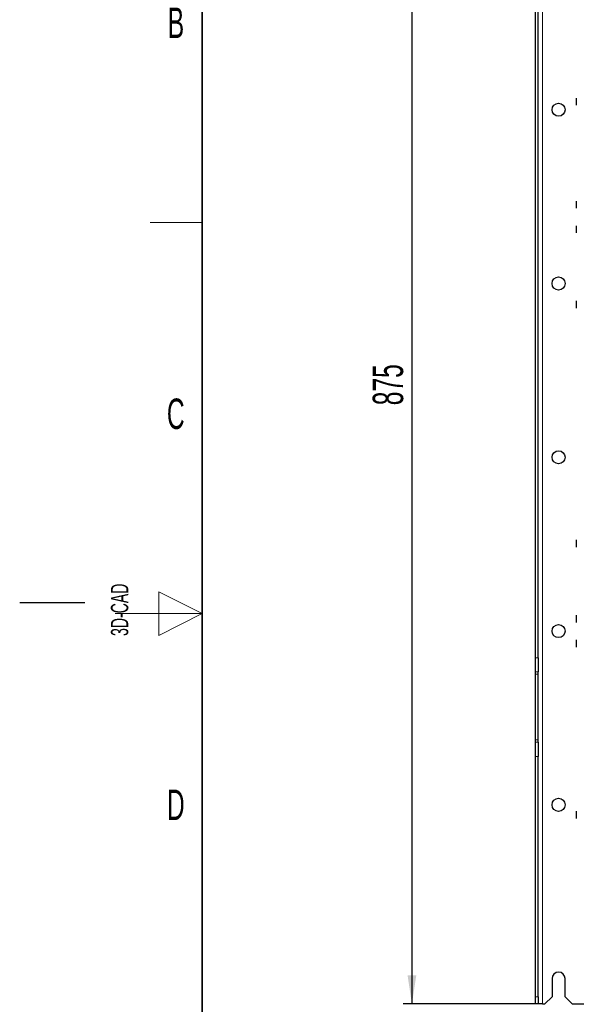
# Model space of a CAD drawing. Header units: millimetres. Extents: x 5 to 418, y 2 to 292.
# Tile 2 of 74: x 5 to 69, y 102 to 216. Entities that reach past the tile are written whole.
import ezdxf

# ---------------------------------------------------------------- set-up
doc = ezdxf.new("R2010")
doc.units = ezdxf.units.MM
doc.layers.add('SLD-0', color=7, linetype='Continuous')
doc.styles.add('SLDTEXTSTYLE0', font='TXT', dxfattribs={"width": 0.605})
doc.dimstyles.new('SLDDIMSTYLE1', dxfattribs={"dimtxt": 3.5, "dimasz": 3.302, "dimexe": 0, "dimexo": 0.0625, "dimgap": 0.875, "dimtad": 1, "dimlfac": 6, "dimrnd": 1e-09, "dimzin": 12, "dimdsep": 46, "dimtxsty": 'SLDTEXTSTYLE0', "dimsah": 1, "dimcen": 0.09, "dimadec": 0, "dimazin": 3, "dimtfac": 1, "dimtofl": 0, "dimtmove": 0, "dimatfit": 3, "dimfxl": 1, "dimfrac": 2, "dimtolj": 1, "dimtzin": 12, "dimarcsym": 0})

# ---------------------------------------------------------------- blocks, each defined once
blk = doc.blocks.new('_D_7')
at = {"layer": 'SLD-0', "color": 7}
for p, q in [((65.17, 248.16), (49.13, 248.16)), ((50.13, 248.16), (50.13, 102.33)), ((64.68, 102.33), (49.13, 102.33))]:
    blk.add_line(p, q, dxfattribs=at)
for points in [[(50.13, 248.16), (49.63, 244.86), (50.64, 244.86)], [(50.13, 102.33), (50.64, 105.63), (49.63, 105.63)]]:
    blk.add_solid(points, dxfattribs=at)
at = {"layer": 'SLD-0', "color": 7, "insert": (45.62, 171.23), "char_height": 3.5, "attachment_point": 1, "rotation": 90, "style": 'SLDTEXTSTYLE0'}
blk.add_mtext('875', dxfattribs=at)

msp = doc.modelspace()

# ---------------------------------------------------------------- linework, layer by layer
at = {"color": 7, "linetype": 'Continuous', "lineweight": 18}
for p, q in [((65.1732, 248.1598), (65.1732, 102.3264)), ((64.3398, 142.1808), (64.6732, 142.1808)), ((64.6732, 140.5394), (64.3398, 140.5394)), ((64.6732, 140.2682), (64.3398, 140.2682)), ((64.6732, 132.718), (64.3398, 132.718)), ((64.3398, 132.4467), (64.6732, 132.4467)), ((64.6732, 130.8054), (64.3398, 130.8054)), ((64.3398, 103.1598), (64.6732, 103.1598))]:
    msp.add_line(p, q, dxfattribs=at)
at = {"color": 7, "linetype": 'Continuous', "lineweight": 25}
for p, q in [((64.3398, 142.1808), (64.3398, 225.8054)), ((64.6732, 142.1808), (64.6732, 225.8054)), ((69.0482, 206.5806), (69.0482, 205.9714)), ((69.0482, 205.9714), (69.0482, 205.7556)), ((69.0482, 194.7306), (69.0482, 194.1873)), ((69.0482, 194.1873), (69.0482, 193.9056)), ((69.0482, 191.8973), (69.0482, 191.1647)), ((69.0482, 191.1647), (69.0482, 191.0723)), ((69.0482, 183.2306), (69.0482, 182.5237)), ((69.0482, 182.5237), (69.0482, 182.4056)), ((69.0482, 155.7306), (69.0482, 155.0629)), ((69.0482, 155.0629), (69.0482, 154.9056)), ((69.0482, 147.0639), (69.0482, 146.4508)), ((69.0482, 146.4508), (69.0482, 146.2389)), ((69.0482, 144.2306), (69.0482, 143.4056)), ((64.3398, 140.5394), (64.3398, 142.1808)), ((64.6732, 142.1808), (64.6732, 140.5394)), ((64.3398, 140.2682), (64.3398, 140.5394)), ((64.6732, 140.2682), (64.6732, 140.5394)), ((64.3398, 132.718), (64.3398, 140.2682)), ((64.6732, 132.718), (64.6732, 140.2682)), ((64.3398, 132.4467), (64.3398, 132.718)), ((64.6732, 132.4467), (64.6732, 132.718)), ((64.3398, 130.8054), (64.3398, 132.4467)), ((64.6732, 132.4467), (64.6732, 130.8054)), ((64.3398, 103.1598), (64.3398, 130.8054)), ((64.6732, 103.1598), (64.6732, 130.8054)), ((69.0482, 124.5139), (69.0482, 124.4887)), ((69.0482, 124.4887), (69.0482, 123.689)), ((66.2565, 105.2431), (66.2565, 103.1598)), ((67.7565, 103.1598), (67.7565, 105.2431)), ((64.3398, 102.3306), (64.3398, 103.1598)), ((64.6732, 103.1598), (64.6732, 102.3306)), ((65.4232, 102.3264), (66.2565, 103.1598)), ((67.7565, 103.1598), (68.5898, 102.3264)), ((64.6732, 102.3306), (64.3398, 102.3306)), ((64.344, 102.3264), (64.3398, 102.3306)), ((64.6757, 102.3264), (64.344, 102.3264)), ((64.6757, 102.3264), (64.6732, 102.3306)), ((65.1732, 102.3264), (64.6757, 102.3264)), ((65.1732, 102.3264), (65.4232, 102.3264)), ((68.5898, 102.3264), (92.1898, 102.3264))]:
    msp.add_line(p, q, dxfattribs=at)
for centre in [(67.0065, 205.2431), (67.0065, 185.2431), (67.0065, 165.2431), (67.0065, 145.2431), (67.0065, 125.2431)]:
    msp.add_circle(centre, 0.75, dxfattribs=at)
msp.add_arc((67.0065, 105.2431), 0.75, 0, 180, dxfattribs=at)
at = {"layer": 'SLD-0', "color": 7, "lineweight": 35}
msp.add_line((26, 282.5), (26, 12), dxfattribs=at)
at = {"layer": 'SLD-0', "color": 7, "lineweight": 18}
msp.add_line((20, 192.25), (26, 192.25), dxfattribs=at)
at = {"layer": 'SLD-0', "color": 7, "linetype": 'Continuous', "lineweight": 18}
for p, q in [((26, 147.25), (21, 149.75)), ((21, 149.75), (21, 144.75)), ((16, 147.25), (26, 147.25)), ((21, 144.75), (26, 147.25))]:
    msp.add_line(p, q, dxfattribs=at)
at = {"layer": 'SLD-0', "color": 7}
msp.add_line((12.5, 148.5), (5, 148.5), dxfattribs=at)

# ---------------------------------------------------------------- texts
at = {"layer": 'SLD-0', "color": 7, "char_height": 3.5, "attachment_point": 2, "style": 'SLDTEXTSTYLE0'}
for s, insert in [('B', (22.9816, 217.0011)), ('C', (22.9597, 172.0011)), ('D', (22.9597, 127.0011))]:
    msp.add_mtext(s, dxfattribs=dict(at, insert=insert))
at = {"layer": 'SLD-0', "color": 7, "char_height": 2, "attachment_point": 1, "rotation": 90, "style": 'SLDTEXTSTYLE0'}
for s, insert in [('3D-CAD', (15.4939, 144.6806)), ('noch Dritten zugänglich gemacht werden, und sie darf durch den Empfänger oder', (12.2299, 7.2381)), ('Ohne unsere vorherige Zustimmung darf diese Zeichnung weder vervielfältigt,', (9.2299, 7.2381))]:
    msp.add_mtext(s, dxfattribs=dict(at, insert=insert))

# ---------------------------------------------------------------- dimensions: what is measured, and where the dimension line sits
at = {"layer": 'SLD-0', "color": 7}
dim = msp.add_linear_dim(base=(50.1338, 102.3264), p1=(65.1732, 248.1598), p2=(64.6757, 102.3264), angle=90, dimstyle='SLDDIMSTYLE1', dxfattribs=at)
dim.commit()
dim.dimension.update_dxf_attribs({"geometry": '_D_7', "text_midpoint": (50.1338, 175.2431), "dimtype": 160})

doc.saveas('drawing.dxf')
